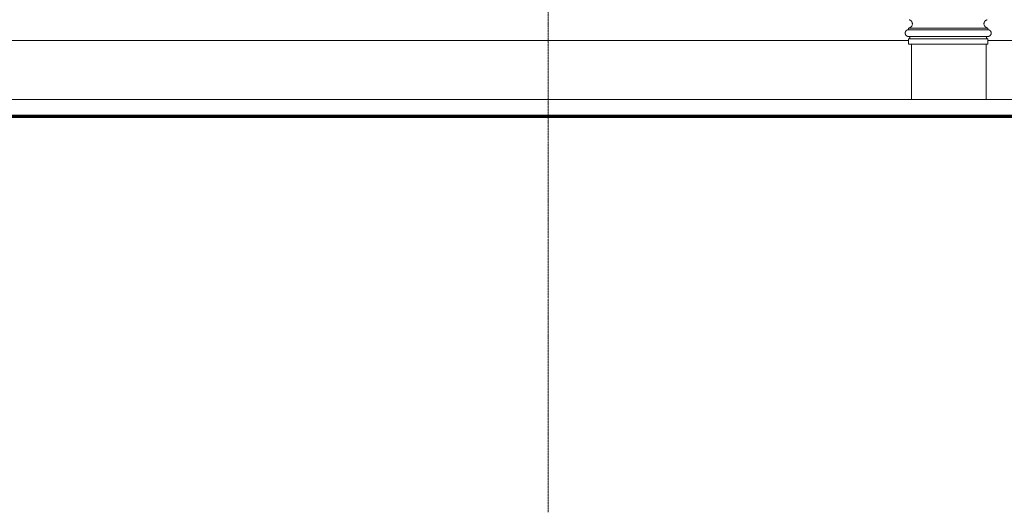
# Model space of a CAD drawing. Header units: millimetres. Extents: x -32192 to 36727, y -1740 to 8822.
# Tile 13 of 23: x 21671 to 27507, y -1520 to 1404. Entities that reach past the tile are written whole.
import ezdxf

# ---------------------------------------------------------------- set-up
doc = ezdxf.new("R2010")
doc.units = ezdxf.units.MM
doc.linetypes.add('_Traço - ponto', pattern=[16, 12, -2, 0, -2])
for name, color, linetype, lineweight in [('A-FLOR', 192, 'Continuous', 18), ('A-GENM', 13, 'Continuous', 18), ('S-GRID', 1, 'Continuous', 9)]:
    doc.layers.add(name, color=color, linetype=linetype, lineweight=lineweight)

# ---------------------------------------------------------------- blocks, each defined once
blk = doc.blocks.new('Generic Models 17 - Generic Models 17-3093004-ELEVAÇÃO 2 - FACHADA DE IMPLANTAÇÃO')
at = {"layer": 'A-GENM'}
for p, q in [((-3772.6, 1344.1), (-3772.6, 1354.1)), ((-3302.6, 1354.1), (-3772.6, 1354.1)), ((-3302.6, 1344.1), (-3772.6, 1344.1)), ((-3302.6, 1344.1), (-3772.6, 1344.1)), ((-3302.6, 1344.1), (-3302.6, 1354.1)), ((-3772.6, 1304.1), (-3302.6, 1304.1)), ((-3772.6, 1259.1), (-3772.6, 1289.1)), ((-3302.6, 1289.1), (-3772.6, 1289.1)), ((-3302.6, 1259.1), (-3302.6, 1289.1)), ((-3302.6, 1259.1), (-3772.6, 1259.1)), ((-3312.5, 1259.1), (-3755, 1259.1)), ((-3755, 1259.1), (-3755, 930)), ((-3312.5, 930), (-3312.5, 1259.1))]:
    blk.add_line(p, q, dxfattribs=at)
for points, knots in [([(-3772.6, 1354.1), (-3770.4, 1354.2), (-3767.3, 1354.9), (-3763.4, 1356.6), (-3761.1, 1358), (-3759.3, 1359.3), (-3757.7, 1360.6), (-3755.8, 1362.5), (-3753.9, 1365.1), (-3751.7, 1368.8), (-3750, 1373.9), (-3749.5, 1380.3), (-3750.5, 1385.6), (-3752, 1389.6), (-3753.6, 1392.4), (-3755.1, 1394.6), (-3756.5, 1396.2), (-3758.1, 1397.7), (-3759.7, 1399.1), (-3761.5, 1400.3), (-3763.3, 1401.3), (-3765.8, 1402.4), (-3767.8, 1403.1), (-3768.8, 1403.3)], [0, 0, 0, 0, 0.0833333, 0.125, 0.1666667, 0.1875, 0.2083333, 0.25, 0.2916667, 0.3333333, 0.4166667, 0.5, 0.5833333, 0.625, 0.6666667, 0.7083333, 0.7291667, 0.75, 0.7916667, 0.8125, 0.8333333, 0.875, 0.9166667, 0.9166667, 0.9166667, 0.9166667]), ([(-3302.6, 1354.1), (-3304.7, 1354.2), (-3307.8, 1354.9), (-3311.8, 1356.6), (-3314.1, 1358), (-3315.8, 1359.3), (-3317.4, 1360.6), (-3319.3, 1362.5), (-3321.2, 1365.1), (-3323.4, 1368.8), (-3325.1, 1373.9), (-3325.6, 1380.3), (-3324.7, 1385.6), (-3323.1, 1389.6), (-3321.6, 1392.4), (-3320, 1394.6), (-3318.6, 1396.2), (-3317.1, 1397.7), (-3315.4, 1399.1), (-3313.6, 1400.3), (-3311.8, 1401.3), (-3309.4, 1402.4), (-3307.3, 1403.1), (-3306.3, 1403.3)], [0, 0, 0, 0, 0.0833333, 0.125, 0.1666667, 0.1875, 0.2083333, 0.25, 0.2916667, 0.3333333, 0.4166667, 0.5, 0.5833333, 0.625, 0.6666667, 0.7083333, 0.7291667, 0.75, 0.7916667, 0.8125, 0.8333333, 0.875, 0.9166667, 0.9166667, 0.9166667, 0.9166667]), ([(-3772.6, 1304.1), (-3774.3, 1304.1), (-3776.9, 1304.4), (-3780.2, 1305.5), (-3782.2, 1306.5), (-3783.7, 1307.4), (-3785.1, 1308.4), (-3786.4, 1309.6), (-3787.6, 1310.9), (-3788.7, 1312.2), (-3789.9, 1314), (-3791.1, 1316.4), (-3792.2, 1319.7), (-3792.8, 1324.1), (-3792.2, 1328.4), (-3791.1, 1331.7), (-3789.9, 1334.1), (-3788.7, 1335.9), (-3787.6, 1337.3), (-3786.4, 1338.5), (-3784.8, 1340), (-3783, 1341.2), (-3781.4, 1342), (-3779.8, 1342.7), (-3776.9, 1343.7), (-3774.3, 1344.1), (-3772.6, 1344.1)], [0, 0, 0, 0, 0.083333, 0.125, 0.166667, 0.1875, 0.208333, 0.25, 0.270833, 0.291667, 0.333333, 0.375, 0.416667, 0.5, 0.583333, 0.625, 0.666667, 0.708333, 0.729167, 0.75, 0.791667, 0.833333, 0.854167, 0.875, 0.916667, 1, 1, 1, 1]), ([(-3302.6, 1304.1), (-3300.8, 1304.1), (-3298.2, 1304.4), (-3294.9, 1305.5), (-3292.9, 1306.5), (-3291.5, 1307.4), (-3290, 1308.4), (-3288.7, 1309.6), (-3287.5, 1310.9), (-3286.4, 1312.2), (-3285.2, 1314), (-3284, 1316.4), (-3282.9, 1319.7), (-3282.3, 1324.1), (-3282.9, 1328.4), (-3284, 1331.7), (-3285.2, 1334.1), (-3286.4, 1335.9), (-3287.5, 1337.3), (-3288.7, 1338.5), (-3290.4, 1340), (-3292.2, 1341.2), (-3293.7, 1342), (-3295.3, 1342.7), (-3298.2, 1343.7), (-3300.8, 1344.1), (-3302.6, 1344.1)], [0, 0, 0, 0, 0.083333, 0.125, 0.166667, 0.1875, 0.208333, 0.25, 0.270833, 0.291667, 0.333333, 0.375, 0.416667, 0.5, 0.583333, 0.625, 0.666667, 0.708333, 0.729167, 0.75, 0.791667, 0.833333, 0.854167, 0.875, 0.916667, 1, 1, 1, 1]), ([(-3772.6, 1289.1), (-3771.9, 1289.1), (-3770.9, 1289.2), (-3769.7, 1289.6), (-3769, 1290), (-3768.4, 1290.3), (-3767.9, 1290.7), (-3767.4, 1291.1), (-3766.9, 1291.6), (-3766.5, 1292.1), (-3766.1, 1292.8), (-3765.6, 1293.7), (-3765.2, 1294.9), (-3765, 1296.6), (-3765.2, 1298.2), (-3765.6, 1299.4), (-3766.1, 1300.3), (-3766.5, 1301), (-3766.9, 1301.5), (-3767.4, 1302), (-3768, 1302.5), (-3768.7, 1303), (-3769.2, 1303.3), (-3769.8, 1303.6), (-3770.9, 1303.9), (-3771.9, 1304.1), (-3772.6, 1304.1)], [0, 0, 0, 0, 0.083333, 0.125, 0.166667, 0.1875, 0.208333, 0.25, 0.270833, 0.291667, 0.333333, 0.375, 0.416667, 0.5, 0.583333, 0.625, 0.666667, 0.708333, 0.729167, 0.75, 0.791667, 0.833333, 0.854167, 0.875, 0.916667, 1, 1, 1, 1]), ([(-3302.6, 1289.1), (-3303.2, 1289.1), (-3304.2, 1289.2), (-3305.4, 1289.6), (-3306.2, 1290), (-3306.7, 1290.3), (-3307.3, 1290.7), (-3307.8, 1291.1), (-3308.2, 1291.6), (-3308.6, 1292.1), (-3309.1, 1292.8), (-3309.5, 1293.7), (-3309.9, 1294.9), (-3310.1, 1296.6), (-3309.9, 1298.2), (-3309.5, 1299.4), (-3309.1, 1300.3), (-3308.6, 1301), (-3308.2, 1301.5), (-3307.8, 1302), (-3307.1, 1302.5), (-3306.5, 1303), (-3305.9, 1303.3), (-3305.3, 1303.6), (-3304.2, 1303.9), (-3303.2, 1304.1), (-3302.6, 1304.1)], [0, 0, 0, 0, 0.083333, 0.125, 0.166667, 0.1875, 0.208333, 0.25, 0.270833, 0.291667, 0.333333, 0.375, 0.416667, 0.5, 0.583333, 0.625, 0.666667, 0.708333, 0.729167, 0.75, 0.791667, 0.833333, 0.854167, 0.875, 0.916667, 1, 1, 1, 1])]:
    blk.add_open_spline(points, degree=3, knots=knots, dxfattribs=at)
blk = doc.blocks.new('Embasamento - Embasamento-4325691-ELEVAÇÃO 2 - FACHADA DE IMPLANTAÇÃO')
at = {"layer": 'A-GENM'}
for p, q in [((-12778.5, 1280), (-3772.6, 1280)), ((-3302.6, 1280), (-3123.5, 1280))]:
    blk.add_line(p, q, dxfattribs=at)

msp = doc.modelspace()

# ---------------------------------------------------------------- linework, layer by layer
at = {"layer": 'A-FLOR'}
msp.add_line((10625.9, 930), (33094, 930), dxfattribs=at)
at = {"layer": 'A-FLOR', "lineweight": 70}
msp.add_line((33719.7, 830), (9352.4, 830), dxfattribs=at)
at = {"layer": 'S-GRID', "linetype": '_Traço - ponto'}
msp.add_line((24803, -1519.9), (24803, 8321.9), dxfattribs=at)

# ---------------------------------------------------------------- block references
at = {"layer": 'A-GENM'}
for name in ['Generic Models 17 - Generic Models 17-3093004-ELEVAÇÃO 2 - FACHADA DE IMPLANTAÇÃO', 'Embasamento - Embasamento-4325691-ELEVAÇÃO 2 - FACHADA DE IMPLANTAÇÃO']:
    msp.add_blockref(name, (30711.4, 0), dxfattribs=at)

doc.saveas('drawing.dxf')
